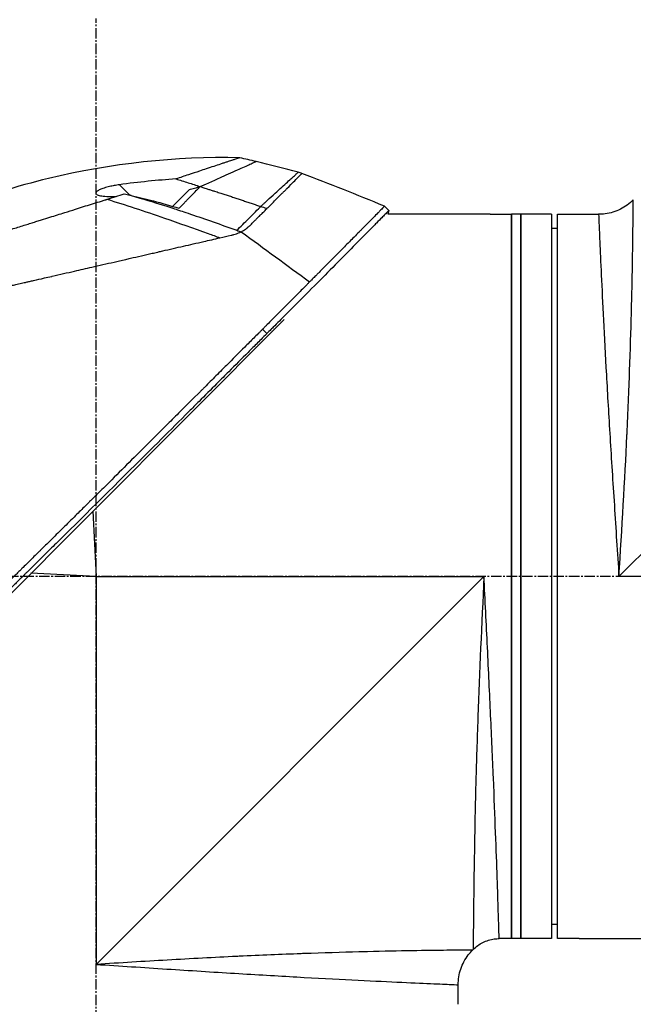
# Model space of a CAD drawing. Header units: millimetres. Extents: x 0 to 4378, y 0 to 2397.
# Tile 6 of 256: x 229 to 329, y 599 to 760. Entities that reach past the tile are written whole.
import ezdxf

# ---------------------------------------------------------------- set-up
doc = ezdxf.new("R2010")
doc.units = ezdxf.units.MM
doc.header["$LTSCALE"] = 0.2
doc.linetypes.add('CENTER2', pattern=[1.125, 0.75, -0.125, 0.125, -0.125])
doc.layers.add('02_Center Line', color=1, linetype='CENTER2')

# ---------------------------------------------------------------- blocks, each defined once
blk = doc.blocks.new('A$Ca70e54de')
for p, q in [((5.49, 231.31), (3.78, 233.01)), ((12.46, 229.49), (15.18, 232.21)), ((148.4, 232.4), (85.2, 169.2)), ((47.69, 228.8), (46.98, 229.51)), ((12.23, 229.27), (12.23, 229.27)), ((47.69, 228.8), (47.53, 228.2)), ((64.2, 228.2), (47.53, 228.2)), ((64.7, 228.2), (67.7, 228.2)), ((67.7, 228.2), (67.7, 110.2)), ((67.7, 110.2), (67.7, 228.2)), ((69.2, 228.2), (67.7, 228.2)), ((69.2, 110.2), (69.2, 228.2)), ((69.2, 228.2), (69.2, 110.2)), ((74.2, 228.2), (69.2, 228.2)), ((74.2, 228.2), (74.2, 110.2)), ((75.2, 110.2), (75.2, 228.2)), ((75.2, 228.2), (78.2, 228.2)), ((78.7, 228.2), (81.89, 228.2)), ((75.2, 225.9), (74.2, 225.91)), ((30.66, 211.04), (-32.79, 147.6)), ((27.81, 208.76), (27.1, 209.47)), ((-0.54, 179.85), (0, 169.2)), ((0, 169.2), (-10.65, 169.74)), ((0, 169.2), (0, 106)), ((0, 169.2), (63.2, 169.2)), ((0, 106), (63.2, 169.2)), ((148.4, 169.2), (85.2, 169.2)), ((75.2, 112.5), (74.2, 112.49)), ((67.7, 110.2), (65.69, 110.2)), ((69.2, 110.2), (67.7, 110.2)), ((74.2, 110.2), (69.2, 110.2)), ((78.2, 110.2), (75.2, 110.2)), ((78.7, 110.2), (101.2, 110.2)), ((55, 108.27), (55, 108.27)), ((61.44, 108.44), (61.34, 108.34)), ((55, 102.85), (55, 102.86)), ((59, 99.5), (59, 102.69))]:
    blk.add_line(p, q)
blk.add_arc((-90.27, -111.26), 360.28, 70.8689, 71.0362)
at = {"extrusion": (0, 0, -1)}
blk.add_ellipse((-5.21, 177.52), major_axis=(154.08, -51.34), ratio=0.336418, start_param=4.783304, end_param=4.787811, dxfattribs=at)
for points, knots in [([(23.39, 237.41), (12.94, 237.63), (2.37, 236.49), (-12.95, 232.78), (-18.05, 231.18), (-23, 229.27)], [0, 0, 0, 0, 3.135776, 3.135776, 4.729873, 4.729873, 4.729873, 4.729873]), ([(23.39, 237.41), (23.39, 237.41), (23.39, 237.41), (23.39, 237.41), (23.38, 237.41), (23.36, 237.4), (23.34, 237.39), (23.28, 237.37), (23.22, 237.35), (23.06, 237.3), (22.96, 237.27), (22.76, 237.2), (22.66, 237.17), (22.4, 237.08), (22.24, 237.03), (21.82, 236.89), (21.56, 236.8), (21.12, 236.66), (20.96, 236.6), (20.62, 236.49), (20.43, 236.43), (19.9, 236.25), (19.54, 236.13), (18.77, 235.88), (18.35, 235.74), (17.56, 235.47), (17.2, 235.36), (16.25, 235.04), (15.65, 234.84), (14.37, 234.42), (13.69, 234.19), (12.99, 233.96)], [2.994008, 2.994008, 2.994008, 2.994008, 2.998917, 2.998917, 3.102407, 3.102407, 3.193729, 3.193729, 3.404829, 3.404829, 3.606578, 3.606578, 3.771982, 3.771982, 3.995205, 3.995205, 4.278205, 4.278205, 4.423595, 4.423595, 4.583388, 4.583388, 4.852579, 4.852579, 5.133194, 5.133194, 5.349319, 5.349319, 5.678864, 5.678864, 6.012538, 6.012538, 6.012538, 6.012538]), ([(16.92, 232.7), (16.97, 232.72), (17.01, 232.74), (17.06, 232.76), (17.1, 232.78), (17.15, 232.8), (17.19, 232.82), (17.28, 232.86), (17.37, 232.9), (17.46, 232.94), (17.63, 233.02), (17.8, 233.1), (17.97, 233.17), (18.32, 233.33), (18.65, 233.47), (18.97, 233.62), (19.61, 233.91), (20.21, 234.18), (20.77, 234.43), (21.33, 234.68), (21.85, 234.91), (22.32, 235.12), (22.8, 235.34), (23.23, 235.53), (23.62, 235.71), (24.01, 235.88), (24.35, 236.03), (24.65, 236.17), (24.95, 236.3), (25.2, 236.41), (25.41, 236.51), (25.51, 236.55), (25.6, 236.59), (25.68, 236.63), (25.76, 236.66), (25.83, 236.69), (25.89, 236.72), (25.94, 236.74), (25.99, 236.76), (26.02, 236.78), (26.03, 236.78), (26.04, 236.79), (26.05, 236.79), (26.06, 236.79), (26.06, 236.8), (26.06, 236.8), (26.06, 236.8), (26.06, 236.8), (26.06, 236.8)], [0, 0, 0, 0, 0.003914, 0.003914, 0.003914, 0.0078279, 0.0078279, 0.0078279, 0.0156558, 0.0156558, 0.0156558, 0.0313116, 0.0313116, 0.0313116, 0.0626233, 0.0626233, 0.0626233, 0.1252466, 0.1252466, 0.1252466, 0.1878699, 0.1878699, 0.1878699, 0.2504932, 0.2504932, 0.2504932, 0.3131165, 0.3131165, 0.3131165, 0.3757398, 0.3757398, 0.3757398, 0.4070514, 0.4070514, 0.4070514, 0.4383631, 0.4383631, 0.4383631, 0.4696747, 0.4696747, 0.4696747, 0.4853679, 0.4853679, 0.4853679, 0.5009864, 0.5009864, 0.5009864, 0.5015367, 0.5015367, 0.5015367, 0.5015367]), ([(26.81, 229.46), (26.84, 229.49), (26.87, 229.52), (26.9, 229.55), (26.93, 229.58), (26.96, 229.61), (26.99, 229.63), (27.05, 229.69), (27.11, 229.75), (27.17, 229.8), (27.29, 229.91), (27.41, 230.02), (27.53, 230.13), (27.76, 230.34), (27.99, 230.55), (28.21, 230.75), (28.65, 231.16), (29.06, 231.53), (29.44, 231.88), (29.82, 232.23), (30.17, 232.55), (30.49, 232.84), (30.81, 233.13), (31.1, 233.4), (31.36, 233.63), (31.61, 233.86), (31.84, 234.07), (32.03, 234.24), (32.23, 234.42), (32.39, 234.57), (32.52, 234.68), (32.59, 234.74), (32.64, 234.79), (32.69, 234.84), (32.74, 234.88), (32.78, 234.92), (32.82, 234.95), (32.85, 234.98), (32.87, 235), (32.89, 235.01), (32.9, 235.02), (32.91, 235.03), (32.91, 235.03), (32.91, 235.04), (32.92, 235.04), (32.92, 235.04), (32.92, 235.04), (32.92, 235.04), (32.92, 235.04)], [0, 0, 0, 0, 0.0039109, 0.0039109, 0.0039109, 0.0078218, 0.0078218, 0.0078218, 0.0156437, 0.0156437, 0.0156437, 0.0312874, 0.0312874, 0.0312874, 0.0625747, 0.0625747, 0.0625747, 0.1251494, 0.1251494, 0.1251494, 0.1877242, 0.1877242, 0.1877242, 0.2502989, 0.2502989, 0.2502989, 0.3128736, 0.3128736, 0.3128736, 0.3754483, 0.3754483, 0.3754483, 0.4067357, 0.4067357, 0.4067357, 0.4380231, 0.4380231, 0.4380231, 0.4693104, 0.4693104, 0.4693104, 0.4849915, 0.4849915, 0.4849915, 0.5005978, 0.5005978, 0.5005978, 0.5008687, 0.5008687, 0.5008687, 0.5008687]), ([(27.8, 229.12), (27.83, 229.15), (27.86, 229.18), (27.89, 229.2), (27.92, 229.24), (27.96, 229.28), (28, 229.32), (28.61, 229.92), (29.17, 230.48), (29.68, 231), (29.9, 231.21), (30.1, 231.42), (30.3, 231.62), (30.43, 231.75), (30.56, 231.87), (30.67, 231.99), (30.82, 232.13), (30.95, 232.26), (31.07, 232.38), (31.59, 232.91), (31.91, 233.23), (32.1, 233.42), (32.12, 233.44), (32.13, 233.45), (32.15, 233.47), (32.41, 233.73), (32.68, 234.01), (32.92, 234.24), (33.02, 234.34), (33.11, 234.43), (33.19, 234.51), (33.19, 234.51), (33.19, 234.51), (33.19, 234.51), (33.28, 234.6), (33.34, 234.66), (33.39, 234.71), (33.49, 234.81), (33.52, 234.84), (33.53, 234.85), (33.54, 234.86), (33.54, 234.86), (33.54, 234.86), (33.54, 234.86), (33.54, 234.86), (33.54, 234.86)], [0.0000006, 0.0000006, 0.0000006, 0.0000006, 0.00361, 0.00361, 0.00361, 0.0087215, 0.0087215, 0.0087215, 0.0904855, 0.0904855, 0.0904855, 0.125, 0.125, 0.125, 0.141082, 0.141082, 0.141082, 0.1611327, 0.1611327, 0.1611327, 0.25, 0.25, 0.25, 0.2548926, 0.2548926, 0.2548926, 0.3406883, 0.3406883, 0.3406883, 0.375, 0.375, 0.375, 0.3758789, 0.3758789, 0.3758789, 0.4034738, 0.4034738, 0.4034738, 0.4619423, 0.4619423, 0.4619423, 0.4973146, 0.4973146, 0.4973146, 0.4973238, 0.4973238, 0.4973238, 0.4973238]), ([(3.78, 233.01), (3.5, 232.97), (3.22, 232.93), (2.68, 232.83), (2.43, 232.78), (1.87, 232.65), (1.56, 232.56), (1.04, 232.4), (0.81, 232.31), (0.42, 232.14), (0.26, 232.04), (0, 231.84), (-0.06, 231.74), (-0.04, 231.55), (0.04, 231.46), (0.34, 231.31), (0.59, 231.24), (1.22, 231.14), (1.61, 231.11), (2.42, 231.09), (2.83, 231.09), (3.26, 231.11)], [-1.14528, -1.14528, -1.14528, -1.14528, -1.059047, -1.059047, -0.979891, -0.979891, -0.875786, -0.875786, -0.784614, -0.784614, -0.687046, -0.687046, -0.571812, -0.571812, -0.456499, -0.456499, -0.315176, -0.315176, -0.162073, -0.162073, -0.025672, -0.025672, -0.025672, -0.025672]), ([(12.99, 233.96), (11.48, 233.85), (9.97, 233.73), (6.9, 233.41), (5.34, 233.23), (3.78, 233.01)], [0.000001, 0.000001, 0.000001, 0.000001, 0.4541066, 0.4541066, 0.9270468, 0.9270468, 0.9270468, 0.9270468]), ([(12.99, 233.96), (13.65, 233.76), (14.31, 233.55), (15.62, 233.14), (16.28, 232.93), (16.94, 232.72)], [-0.4140683, -0.4140683, -0.4140683, -0.4140683, -0.2070418, -0.2070418, -0.000001, -0.000001, -0.000001, -0.000001]), ([(13.49, 229.17), (13.57, 229.25), (13.8, 229.49), (14.23, 229.93), (14.3, 230.01), (14.5, 230.21), (14.62, 230.33), (14.94, 230.66), (15.14, 230.87), (15.42, 231.15), (15.5, 231.23), (15.82, 231.56), (16.07, 231.82), (16.42, 232.18), (16.53, 232.29), (16.69, 232.45), (16.74, 232.51), (16.81, 232.58), (16.83, 232.61), (16.88, 232.66), (16.9, 232.68), (16.92, 232.7)], [0.000001, 0.000001, 0.000001, 0.000001, 0.0517933, 0.0517933, 0.0631602, 0.0631602, 0.080667, 0.080667, 0.1119431, 0.1119431, 0.1236223, 0.1236223, 0.1626158, 0.1626158, 0.1804481, 0.1804481, 0.1887485, 0.1887485, 0.1927271, 0.1927271, 0.1965807, 0.1965807, 0.1965807, 0.1965807]), ([(15.18, 232.21), (15.46, 232.29), (15.75, 232.38), (16.19, 232.5), (16.34, 232.55), (16.57, 232.61), (16.65, 232.63), (16.79, 232.68), (16.92, 232.71), (16.94, 232.72)], [-0.03661254, -0.03661254, -0.03661254, -0.03661254, -0.01870238, -0.01870238, -0.00917405, -0.00917405, -0.00454332, -0.00454332, -0.000001, -0.000001, -0.000001, -0.000001]), ([(16.94, 232.72), (16.94, 232.72), (16.93, 232.71), (16.93, 232.71), (16.93, 232.71), (16.92, 232.7)], [-0.004802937, -0.004802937, -0.004802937, -0.004802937, -0.002367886, -0.002367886, 0, 0, 0, 0]), ([(16.92, 232.7), (17.14, 232.64), (17.35, 232.57), (17.55, 232.51), (17.67, 232.47), (17.78, 232.43), (17.94, 232.38), (18.1, 232.33), (18.3, 232.27), (18.48, 232.21), (18.57, 232.18), (18.66, 232.16), (18.75, 232.13), (18.84, 232.1), (18.93, 232.07), (19.02, 232.04), (19.11, 232.01), (19.2, 231.99), (19.29, 231.96), (19.42, 231.92), (19.55, 231.87), (19.69, 231.83), (19.82, 231.79), (19.95, 231.74), (20.09, 231.7), (20.22, 231.66), (20.36, 231.61), (20.49, 231.57), (20.6, 231.54), (20.71, 231.5), (20.82, 231.46), (20.93, 231.43), (21.05, 231.39), (21.16, 231.35), (21.27, 231.32), (21.38, 231.28), (21.49, 231.25), (21.61, 231.21), (21.73, 231.17), (21.86, 231.13), (21.98, 231.09), (22.1, 231.05), (22.22, 231.01), (22.34, 230.97), (22.47, 230.93), (22.59, 230.89), (22.7, 230.85), (22.82, 230.81), (22.94, 230.77), (23.05, 230.73), (23.17, 230.69), (23.29, 230.66), (23.4, 230.62), (23.52, 230.58), (23.63, 230.54), (23.75, 230.5), (23.87, 230.46), (23.99, 230.42), (24.11, 230.38), (24.23, 230.34), (24.35, 230.3), (24.46, 230.26), (24.58, 230.22), (24.7, 230.18), (24.82, 230.14), (24.94, 230.1), (25.05, 230.06), (25.17, 230.02), (25.29, 229.98), (25.4, 229.94), (25.52, 229.9), (25.64, 229.87), (25.75, 229.83), (25.87, 229.79), (25.99, 229.75), (26.11, 229.71), (26.22, 229.67), (26.34, 229.63), (26.46, 229.59), (26.58, 229.54), (26.69, 229.5), (26.81, 229.46)], [0, 0, 0, 0, 0.0897132, 0.0897132, 0.0897132, 0.1414804, 0.1414804, 0.1414804, 0.1932476, 0.1932476, 0.1932476, 0.2191312, 0.2191312, 0.2191312, 0.2450148, 0.2450148, 0.2450148, 0.2708984, 0.2708984, 0.2708984, 0.3096449, 0.3096449, 0.3096449, 0.3483914, 0.3483914, 0.3483914, 0.3871379, 0.3871379, 0.3871379, 0.4193782, 0.4193782, 0.4193782, 0.4516185, 0.4516185, 0.4516185, 0.4838587, 0.4838587, 0.4838587, 0.5192811, 0.5192811, 0.5192811, 0.5547035, 0.5547035, 0.5547035, 0.5901259, 0.5901259, 0.5901259, 0.6238896, 0.6238896, 0.6238896, 0.6576534, 0.6576534, 0.6576534, 0.6914171, 0.6914171, 0.6914171, 0.7259458, 0.7259458, 0.7259458, 0.7604744, 0.7604744, 0.7604744, 0.795003, 0.795003, 0.795003, 0.8290876, 0.8290876, 0.8290876, 0.8631723, 0.8631723, 0.8631723, 0.8972569, 0.8972569, 0.8972569, 0.9315046, 0.9315046, 0.9315046, 0.9657523, 0.9657523, 0.9657523, 1, 1, 1, 1]), ([(1.78, 230.65), (2.26, 230.79), (2.73, 230.94), (3.66, 231.23), (4.12, 231.38), (4.58, 231.52)], [0.000026, 0.000026, 0.000026, 0.000026, 0.1679092, 0.1679092, 0.336286, 0.336286, 0.336286, 0.336286]), ([(4.58, 231.52), (4.73, 231.48), (4.89, 231.44), (5.19, 231.37), (5.34, 231.34), (5.49, 231.31)], [-0.09380006, -0.09380006, -0.09380006, -0.09380006, -0.04608774, -0.04608774, -0.000001, -0.000001, -0.000001, -0.000001]), ([(5.68, 231.27), (5.64, 231.27), (5.61, 231.28), (5.55, 231.29), (5.52, 231.3), (5.49, 231.31)], [-0.0189743, -0.0189743, -0.0189743, -0.0189743, -0.00948198, -0.00948198, -0.000001, -0.000001, -0.000001, -0.000001]), ([(5.68, 231.27), (7.63, 230.7), (9.35, 230.17), (10.75, 229.73), (11.8, 229.41), (12.65, 229.13), (13.27, 228.93), (13.54, 228.84), (14.23, 228.62), (15.38, 228.23), (17.79, 227.41), (20.31, 226.53), (22.93, 225.59)], [0, 0, 0, 0, 0.25, 0.25, 0.25, 0.375, 0.375, 0.375, 0.5, 0.5, 0.5, 1, 1, 1, 1]), ([(5.68, 231.26), (6.9, 231), (8.12, 230.71), (10.71, 230.01), (12.08, 229.61), (13.49, 229.17)], [0.0003261, 0.0003261, 0.0003261, 0.0003261, 0.3756535, 0.3756535, 0.8068881, 0.8068881, 0.8068881, 0.8068881]), ([(-54.24, 213.11), (-54.24, 213.11), (-54.24, 213.11), (-54.16, 213.14), (-54.12, 213.15), (-54.02, 213.18), (-53.98, 213.2), (-53.73, 213.27), (-53.44, 213.36), (-52.83, 213.55), (-52.55, 213.64), (-51.82, 213.87), (-51.34, 214.02), (-50.07, 214.42), (-49.24, 214.68), (-47.06, 215.36), (-45.63, 215.81), (-43.62, 216.44), (-43.18, 216.57), (-42.52, 216.78), (-42.29, 216.85), (-41.84, 217), (-41.61, 217.07), (-41.26, 217.18), (-41.14, 217.21), (-40.78, 217.33), (-40.54, 217.4), (-40.06, 217.55), (-39.83, 217.63), (-39.46, 217.74), (-39.34, 217.78), (-39.09, 217.86), (-38.96, 217.9), (-38.71, 217.98), (-38.58, 218.02), (-38.18, 218.14), (-37.92, 218.22), (-37.41, 218.38), (-37.16, 218.46), (-36.66, 218.62), (-36.41, 218.69), (-35.65, 218.93), (-35.13, 219.09), (-34.05, 219.43), (-33.49, 219.61), (-32.42, 219.94), (-31.92, 220.1), (-31.25, 220.31), (-31.11, 220.35), (-30.4, 220.58), (-29.83, 220.75), (-28.97, 221.02), (-28.68, 221.11), (-28.1, 221.29), (-27.81, 221.39), (-27.23, 221.57), (-26.94, 221.66), (-26.5, 221.8), (-26.35, 221.84), (-26.06, 221.93), (-25.92, 221.98), (-25.63, 222.07), (-25.48, 222.12), (-25.06, 222.25), (-24.77, 222.34), (-22.3, 223.11), (-20.07, 223.81), (-17.61, 224.58), (-17.4, 224.64), (-16.99, 224.77), (-16.78, 224.84), (-16.38, 224.96), (-16.19, 225.02), (-15.79, 225.15), (-15.6, 225.21), (-15.22, 225.32), (-15.04, 225.38), (-14.49, 225.55), (-14.13, 225.67), (-13.09, 225.99), (-12.41, 226.21), (-11.46, 226.5), (-11.17, 226.59), (-10.74, 226.73), (-10.6, 226.77), (-10.2, 226.9), (-9.93, 226.98), (-9.42, 227.14), (-9.17, 227.22), (-8.46, 227.44), (-8, 227.59), (-6.73, 227.98), (-5.92, 228.23), (-4.53, 228.67), (-3.94, 228.85), (-2.48, 229.31), (-1.61, 229.59), (-0.32, 229.99), (0.1, 230.12), (0.74, 230.32), (0.95, 230.38), (1.26, 230.48), (1.36, 230.52), (1.52, 230.56), (1.57, 230.58), (1.65, 230.6), (1.68, 230.61), (1.73, 230.63), (1.75, 230.64), (1.78, 230.65)], [0.000492, 0.000492, 0.000492, 0.000492, 0.070477, 0.070477, 0.116784, 0.116784, 0.147598, 0.147598, 0.270163, 0.270163, 0.35129, 0.35129, 0.459378, 0.459378, 0.603543, 0.603543, 0.795477, 0.795477, 0.846759, 0.846759, 0.872247, 0.872247, 0.897546, 0.897546, 0.910816, 0.910816, 0.936058, 0.936058, 0.961053, 0.961053, 0.973407, 0.973407, 0.986612, 0.986612, 0.999925, 0.999925, 1.026343, 1.026343, 1.051465, 1.051465, 1.076258, 1.076258, 1.125243, 1.125243, 1.177878, 1.177878, 1.224985, 1.224985, 1.237745, 1.237745, 1.287061, 1.287061, 1.311764, 1.311764, 1.336615, 1.336615, 1.361333, 1.361333, 1.372959, 1.372959, 1.384222, 1.384222, 1.395507, 1.395507, 1.41867, 1.41867, 1.596072, 1.596072, 1.612752, 1.612752, 1.628768, 1.628768, 1.644172, 1.644172, 1.659003, 1.659003, 1.673475, 1.673475, 1.702106, 1.702106, 1.756638, 1.756638, 1.781274, 1.781274, 1.792708, 1.792708, 1.814679, 1.814679, 1.835454, 1.835454, 1.874477, 1.874477, 1.942807, 1.942807, 1.994085, 1.994085, 2.070998, 2.070998, 2.109452, 2.109452, 2.128666, 2.128666, 2.138273, 2.138273, 2.143077, 2.143077, 2.145479, 2.145479, 2.147874, 2.147874, 2.147874, 2.147874]), ([(1.78, 230.65), (4.68, 229.75), (7.81, 228.72), (11.15, 227.57), (13.42, 226.79), (15.79, 225.96), (18.27, 225.06), (18.89, 224.84), (19.53, 224.61), (20.16, 224.37)], [-1, -1, -1, -1, -0.459072, -0.459072, -0.459072, -0.092566, -0.092566, -0.092566, 0, 0, 0, 0]), ([(22.93, 225.59), (23.2, 225.86), (23.53, 226.18), (23.87, 226.52), (24.21, 226.87), (24.58, 227.23), (24.93, 227.59), (25.29, 227.95), (25.65, 228.3), (25.97, 228.62), (26.29, 228.94), (26.58, 229.23), (26.81, 229.46)], [0, 0, 0, 0, 0.249993, 0.249993, 0.249993, 0.499995, 0.499995, 0.499995, 0.749998, 0.749998, 0.749998, 1, 1, 1, 1]), ([(46.98, 229.51), (46.98, 229.51), (46.98, 229.51), (46.98, 229.51), (46.93, 229.46), (46.81, 229.34), (46.78, 229.31), (46.7, 229.22), (46.62, 229.14), (46.46, 228.97), (46.36, 228.88), (46.15, 228.66), (46.04, 228.55), (45.68, 228.19), (45.42, 227.92), (44.86, 227.36), (44.58, 227.07), (43.99, 226.48), (43.71, 226.19), (43.33, 225.81), (43.26, 225.74), (43.08, 225.55), (42.96, 225.43), (42.58, 225.04), (42.31, 224.77), (41.53, 223.98), (41, 223.45), (39.62, 222.05), (38.72, 221.15), (37.3, 219.72), (36.81, 219.23), (36.19, 218.6), (36.06, 218.47), (35.75, 218.15), (35.56, 217.96), (35.27, 217.67), (35.17, 217.57), (35.03, 217.43), (34.98, 217.38), (34.85, 217.25), (34.8, 217.2), (34.78, 217.18)], [-0.8441102, -0.8441102, -0.8441102, -0.8441102, -0.843958, -0.843958, -0.7585248, -0.7585248, -0.7370027, -0.7370027, -0.6943038, -0.6943038, -0.6506717, -0.6506717, -0.610004, -0.610004, -0.533695, -0.533695, -0.4669865, -0.4669865, -0.4087151, -0.4087151, -0.3960011, -0.3960011, -0.3745212, -0.3745212, -0.3281531, -0.3281531, -0.2469126, -0.2469126, -0.1250047, -0.1250047, -0.0640569, -0.0640569, -0.0488199, -0.0488199, -0.0259823, -0.0259823, -0.014544, -0.014544, -0.0088247, -0.0088247, -0.000001, -0.000001, -0.000001, -0.000001]), ([(87.54, 230.54), (86.93, 229.93), (86.21, 229.41), (84.66, 228.65), (83.81, 228.39), (82.6, 228.22), (82.24, 228.2), (81.89, 228.2)], [0, 0, 0, 0, 0.2592614, 0.2592614, 0.5193326, 0.5193326, 0.6259312, 0.6259312, 0.6259312, 0.6259312]), ([(85.2, 169.2), (85.7, 177.03), (86.16, 184.9), (86.5, 192.16), (86.51, 192.25), (86.51, 192.34), (86.52, 192.43), (86.69, 195.98), (86.83, 199.42), (86.94, 202.69), (87.06, 206.06), (87.16, 209.18), (87.23, 212.05), (87.23, 212.14), (87.24, 212.24), (87.24, 212.34), (87.31, 215.1), (87.36, 217.65), (87.4, 219.86), (87.4, 219.93), (87.4, 220), (87.4, 220.07), (87.44, 222.27), (87.47, 224.15), (87.49, 225.69), (87.49, 225.72), (87.49, 225.75), (87.49, 225.79), (87.51, 227.33), (87.52, 228.53), (87.53, 229.32), (87.53, 229.33), (87.53, 229.33), (87.53, 229.34), (87.54, 230.13), (87.54, 230.54), (87.54, 230.54), (87.54, 230.54), (87.54, 230.54), (87.54, 230.54)], [0, 0, 0, 0, 0.1234682, 0.1234682, 0.1234682, 0.125, 0.125, 0.125, 0.1854836, 0.1854836, 0.1854836, 0.2478794, 0.2478794, 0.2478794, 0.25, 0.25, 0.25, 0.3106171, 0.3106171, 0.3106171, 0.3125, 0.3125, 0.3125, 0.3737034, 0.3737034, 0.3737034, 0.375, 0.375, 0.375, 0.4369794, 0.4369794, 0.4369794, 0.4375, 0.4375, 0.4375, 0.5, 0.5, 0.5, 0.5002553, 0.5002553, 0.5002553, 0.5002553]), ([(23.62, 225.34), (23.62, 225.34), (23.63, 225.34), (23.63, 225.34), (23.69, 225.37), (23.75, 225.4), (23.81, 225.44), (23.87, 225.47), (23.93, 225.5), (23.99, 225.54), (24, 225.55), (24.01, 225.55), (24.02, 225.56), (24.12, 225.62), (24.23, 225.69), (24.33, 225.77), (24.34, 225.78), (24.36, 225.79), (24.38, 225.8), (24.42, 225.83), (24.45, 225.86), (24.49, 225.88), (24.54, 225.93), (24.59, 225.97), (24.64, 226.01), (24.67, 226.03), (24.69, 226.05), (24.71, 226.07), (24.72, 226.07), (24.75, 226.1), (24.79, 226.13), (24.81, 226.15), (24.83, 226.17), (24.86, 226.2), (24.87, 226.2), (24.87, 226.2), (24.87, 226.2), (24.89, 226.22), (24.91, 226.24), (24.93, 226.26), (24.96, 226.29), (24.99, 226.32), (25.02, 226.34), (25.04, 226.36), (25.05, 226.37), (25.07, 226.38), (25.2, 226.51), (25.38, 226.69), (25.6, 226.92), (25.74, 227.06), (25.88, 227.2), (26, 227.32), (26.06, 227.38), (26.12, 227.43), (26.17, 227.49), (26.24, 227.55), (26.36, 227.67), (26.53, 227.84), (26.55, 227.86), (26.58, 227.88), (26.6, 227.91), (26.78, 228.08), (26.92, 228.22), (27.02, 228.32), (27.03, 228.33), (27.04, 228.33), (27.05, 228.34), (27.23, 228.52), (27.39, 228.69), (27.54, 228.84), (27.62, 228.93), (27.7, 229.01), (27.77, 229.09), (27.78, 229.1), (27.79, 229.11), (27.8, 229.12)], [0, 0, 0, 0, 0.0021802, 0.0021802, 0.0021802, 0.0349898, 0.0349898, 0.0349898, 0.0665186, 0.0665186, 0.0665186, 0.0714286, 0.0714286, 0.0714286, 0.1321946, 0.1321946, 0.1321946, 0.1428571, 0.1428571, 0.1428571, 0.1638774, 0.1638774, 0.1638774, 0.197224, 0.197224, 0.197224, 0.2142857, 0.2142857, 0.2142857, 0.2376364, 0.2376364, 0.2376364, 0.2489714, 0.2489714, 0.2489714, 0.25, 0.25, 0.25, 0.2648779, 0.2648779, 0.2648779, 0.2857143, 0.2857143, 0.2857143, 0.3001586, 0.3001586, 0.3001586, 0.4285714, 0.4285714, 0.4285714, 0.525964, 0.525964, 0.525964, 0.5714286, 0.5714286, 0.5714286, 0.6658539, 0.6658539, 0.6658539, 0.6785714, 0.6785714, 0.6785714, 0.7857143, 0.7857143, 0.7857143, 0.7919818, 0.7919818, 0.7919818, 0.9202925, 0.9202925, 0.9202925, 0.9895013, 0.9895013, 0.9895013, 1, 1, 1, 1]), ([(47.69, 228.8), (47.69, 228.8), (47.63, 228.74), (47.42, 228.53), (47.26, 228.36), (46.9, 228), (46.74, 227.83), (46.3, 227.39), (46.01, 227.1), (45.5, 226.58), (45.3, 226.38), (44.85, 225.92), (44.6, 225.67), (43.61, 224.67), (42.8, 223.84), (40.09, 221.1), (37.94, 218.94), (34.37, 215.35), (33.12, 214.09), (31.18, 212.14), (30.52, 211.48), (29.51, 210.47), (29.18, 210.14), (28.67, 209.62), (28.5, 209.45), (28.04, 209), (27.83, 208.79), (27.81, 208.76)], [0, 0, 0, 0, 0.449356, 0.449356, 0.898467, 0.898467, 1.197468, 1.197468, 1.595858, 1.595858, 1.82337, 1.82337, 2.083118, 2.083118, 2.775822, 2.775822, 4.159486, 4.159486, 4.850949, 4.850949, 5.197063, 5.197063, 5.370242, 5.370242, 5.456832, 5.456832, 5.599134, 5.599134, 5.599134, 5.599134]), ([(64.2, 228.2), (64.2, 228.2), (64.21, 228.2), (64.23, 228.2), (64.25, 228.2), (64.27, 228.2), (64.31, 228.2), (64.34, 228.2), (64.39, 228.2), (64.43, 228.2), (64.48, 228.2), (64.54, 228.2), (64.59, 228.2), (64.63, 228.2), (64.66, 228.2), (64.7, 228.2)], [0.5001155, 0.5001155, 0.5001155, 0.5001155, 0.6074676, 0.6074676, 0.6074676, 0.7149351, 0.7149351, 0.7149351, 0.8224051, 0.8224051, 0.8224051, 0.9298767, 0.9298767, 0.9298767, 1, 1, 1, 1]), ([(78.2, 228.2), (78.26, 228.2), (78.31, 228.2), (78.37, 228.2), (78.42, 228.2), (78.47, 228.2), (78.51, 228.2), (78.56, 228.2), (78.59, 228.2), (78.62, 228.2), (78.65, 228.2), (78.68, 228.2), (78.69, 228.2), (78.7, 228.2), (78.7, 228.2), (78.7, 228.2), (78.7, 228.2), (78.7, 228.2), (78.7, 228.2)], [0, 0, 0, 0, 0.1074676, 0.1074676, 0.1074676, 0.2149351, 0.2149351, 0.2149351, 0.3224051, 0.3224051, 0.3224051, 0.4298767, 0.4298767, 0.4298767, 0.5, 0.5, 0.5, 0.5001155, 0.5001155, 0.5001155, 0.5001155]), ([(81.89, 228.2), (81.89, 228.2), (81.9, 227.82), (81.93, 227.07), (81.96, 226.32), (82.01, 225.19), (82.08, 223.71), (82.14, 222.23), (82.22, 220.42), (82.32, 218.28), (82.42, 216.14), (82.54, 213.66), (82.68, 210.94), (82.82, 208.22), (82.97, 205.25), (83.15, 202.03), (83.33, 198.8), (83.53, 195.39), (83.75, 191.84), (83.96, 188.3), (84.2, 184.59), (84.45, 180.78), (84.69, 176.97), (84.95, 173.04), (85.2, 169.2)], [0.5001297, 0.5001297, 0.5001297, 0.5001297, 0.5624875, 0.5624875, 0.5624875, 0.6249765, 0.6249765, 0.6249765, 0.6874677, 0.6874677, 0.6874677, 0.7499624, 0.7499624, 0.7499624, 0.8124623, 0.8124623, 0.8124623, 0.8749687, 0.8749687, 0.8749687, 0.9375, 0.9375, 0.9375, 1, 1, 1, 1]), ([(20.16, 224.37), (20.78, 224.51), (21.38, 224.65), (21.98, 224.79), (22.09, 224.81), (22.16, 224.83), (22.2, 224.84), (22.28, 224.86), (22.35, 224.88), (22.42, 224.9), (22.55, 224.94), (22.69, 224.98), (22.84, 225.03), (23.02, 225.1), (23.29, 225.2), (23.62, 225.34)], [-1, -1, -1, -1, -0.5, -0.5, -0.5, -0.4375, -0.4375, -0.4375, -0.375, -0.375, -0.375, -0.25, -0.25, -0.25, 0, 0, 0, 0]), ([(-57.79, 206.5), (-57.79, 206.5), (-57.79, 206.5), (-57.79, 206.5), (-57.78, 206.5), (-57.77, 206.51), (-57.77, 206.51), (-57.75, 206.51), (-57.72, 206.52), (-57.68, 206.53), (-57.65, 206.54), (-57.61, 206.55), (-57.55, 206.56), (-57.5, 206.58), (-57.44, 206.59), (-57.36, 206.61), (-57.29, 206.63), (-57.21, 206.64), (-57.12, 206.67), (-57.03, 206.69), (-56.93, 206.71), (-56.82, 206.73), (-56.62, 206.78), (-56.37, 206.84), (-56.07, 206.91), (-56.02, 206.92), (-55.96, 206.93), (-55.9, 206.95), (-55.73, 206.99), (-55.48, 207.04), (-55.11, 207.13), (-54.82, 207.19), (-54.44, 207.28), (-53.95, 207.39), (-53.57, 207.48), (-53.12, 207.58), (-52.59, 207.71), (-52.13, 207.81), (-51.62, 207.93), (-51.03, 208.06), (-50.81, 208.11), (-50.59, 208.16), (-50.35, 208.22), (-50, 208.3), (-49.65, 208.38), (-49.28, 208.46), (-48.67, 208.6), (-48.03, 208.75), (-47.36, 208.9), (-47.02, 208.98), (-46.68, 209.06), (-46.33, 209.14), (-45.98, 209.22), (-45.63, 209.3), (-45.27, 209.38), (-44.55, 209.55), (-43.8, 209.72), (-43.03, 209.9), (-42.64, 209.98), (-42.25, 210.07), (-41.85, 210.17), (-41.76, 210.18), (-41.68, 210.2), (-41.6, 210.22), (-41.49, 210.25), (-41.17, 210.32), (-40.63, 210.44), (-40.3, 210.52), (-39.89, 210.61), (-39.39, 210.73), (-39.01, 210.82), (-38.58, 210.91), (-38.11, 211.02), (-37.9, 211.07), (-37.68, 211.12), (-37.46, 211.17), (-37.24, 211.22), (-37.03, 211.27), (-36.8, 211.32), (-36.62, 211.36), (-36.43, 211.41), (-36.25, 211.45), (-35.98, 211.51), (-35.72, 211.57), (-35.46, 211.63), (-35.23, 211.68), (-35.01, 211.73), (-34.78, 211.78), (-34.55, 211.84), (-34.32, 211.89), (-34.09, 211.94), (-33.86, 212), (-33.61, 212.05), (-33.38, 212.11), (-33.16, 212.16), (-32.95, 212.2), (-32.7, 212.26), (-32.45, 212.32), (-32.15, 212.39), (-31.86, 212.45), (-31.58, 212.52), (-31.3, 212.58), (-31.02, 212.65), (-30.81, 212.69), (-30.6, 212.74), (-30.4, 212.79), (-30.32, 212.81), (-30.24, 212.82), (-30.16, 212.84), (-29.88, 212.91), (-29.59, 212.97), (-29.3, 213.04), (-29.16, 213.07), (-29.01, 213.11), (-28.87, 213.14), (-28.72, 213.17), (-28.58, 213.21), (-28.43, 213.24), (-28.14, 213.31), (-27.85, 213.37), (-27.56, 213.44), (-26.97, 213.57), (-26.38, 213.71), (-25.79, 213.84), (-25.49, 213.91), (-25.19, 213.98), (-24.9, 214.05), (-24.6, 214.12), (-24.3, 214.19), (-24, 214.26), (-23.85, 214.29), (-23.7, 214.32), (-23.55, 214.36), (-23.39, 214.39), (-23.24, 214.43), (-23.09, 214.46), (-22.8, 214.53), (-22.5, 214.6), (-22.21, 214.67), (-22.2, 214.67), (-22.19, 214.67), (-22.18, 214.67), (-21.88, 214.74), (-21.57, 214.81), (-21.27, 214.88), (-20.96, 214.95), (-20.66, 215.02), (-20.35, 215.09), (-20.2, 215.13), (-20.04, 215.16), (-19.89, 215.2), (-19.74, 215.23), (-19.58, 215.27), (-19.43, 215.3), (-19.12, 215.37), (-18.81, 215.44), (-18.5, 215.51), (-18.32, 215.56), (-18.14, 215.6), (-17.95, 215.64), (-17.95, 215.64), (-17.95, 215.64), (-17.94, 215.64), (-17.88, 215.66), (-17.76, 215.68), (-17.57, 215.73), (-17.43, 215.76), (-17.25, 215.8), (-17.03, 215.85), (-16.91, 215.88), (-16.78, 215.91), (-16.64, 215.94), (-16.49, 215.97), (-16.34, 216.01), (-16.17, 216.05), (-16.06, 216.07), (-15.93, 216.1), (-15.81, 216.13), (-15.77, 216.14), (-15.74, 216.15), (-15.7, 216.15), (-15.35, 216.24), (-15.03, 216.31), (-14.77, 216.37), (-14.11, 216.52), (-13.74, 216.6), (-13.65, 216.63), (-13.4, 216.68), (-13.14, 216.74), (-12.89, 216.8), (-12.58, 216.87), (-12.26, 216.94), (-11.95, 217.02), (-11.81, 217.05), (-11.67, 217.08), (-11.53, 217.11), (-11.36, 217.15), (-11.18, 217.19), (-11.01, 217.23), (-10.81, 217.28), (-10.61, 217.32), (-10.41, 217.37), (-10.05, 217.45), (-9, 217.69), (-7.25, 218.09), (-7.22, 218.1), (-7.19, 218.1), (-7.16, 218.11), (-5.94, 218.39), (-4.73, 218.67), (-3.52, 218.95), (-2.58, 219.16), (-1.64, 219.38), (-0.7, 219.59), (-0.41, 219.66), (-0.12, 219.73), (0.18, 219.79), (1.4, 220.07), (2.61, 220.35), (3.81, 220.63), (4.14, 220.7), (4.47, 220.78), (4.8, 220.85), (5.05, 220.91), (5.32, 220.97), (5.6, 221.04), (6.15, 221.16), (6.74, 221.3), (7.38, 221.44), (7.66, 221.51), (7.95, 221.58), (8.25, 221.64), (8.54, 221.71), (8.83, 221.78), (9.13, 221.84), (9.41, 221.91), (9.7, 221.98), (9.99, 222.04), (10.04, 222.05), (10.08, 222.06), (10.13, 222.07), (10.36, 222.13), (10.6, 222.18), (10.85, 222.24), (11.38, 222.36), (11.95, 222.49), (12.56, 222.63), (13.09, 222.75), (13.65, 222.88), (14.24, 223.01), (15.25, 223.25), (16.35, 223.5), (17.52, 223.77), (18.37, 223.96), (19.25, 224.16), (20.16, 224.37)], [0.0008979, 0.0008979, 0.0008979, 0.0008979, 0.0108915, 0.0108915, 0.0108915, 0.020974, 0.020974, 0.020974, 0.0391503, 0.0391503, 0.0391503, 0.0554178, 0.0554178, 0.0554178, 0.0702751, 0.0702751, 0.0702751, 0.0840358, 0.0840358, 0.0840358, 0.0969119, 0.0969119, 0.0969119, 0.1205769, 0.1205769, 0.1205769, 0.125, 0.125, 0.125, 0.1638961, 0.1638961, 0.1638961, 0.1958374, 0.1958374, 0.1958374, 0.2208888, 0.2208888, 0.2208888, 0.2422005, 0.2422005, 0.2422005, 0.25, 0.25, 0.25, 0.2678209, 0.2678209, 0.2678209, 0.2975362, 0.2975362, 0.2975362, 0.3125, 0.3125, 0.3125, 0.3272656, 0.3272656, 0.3272656, 0.3570095, 0.3570095, 0.3570095, 0.3718814, 0.3718814, 0.3718814, 0.375, 0.375, 0.375, 0.3991671, 0.3991671, 0.3991671, 0.4139157, 0.4139157, 0.4139157, 0.4249028, 0.4249028, 0.4249028, 0.429655, 0.429655, 0.429655, 0.4340613, 0.4340613, 0.4340613, 0.4375, 0.4375, 0.4375, 0.4468814, 0.4468814, 0.4468814, 0.4548932, 0.4548932, 0.4548932, 0.4629051, 0.4629051, 0.4629051, 0.4712008, 0.4712008, 0.4712008, 0.4789288, 0.4789288, 0.4789288, 0.4866568, 0.4866568, 0.4866568, 0.4943848, 0.4943848, 0.4943848, 0.5, 0.5, 0.5, 0.502414, 0.502414, 0.502414, 0.5112437, 0.5112437, 0.5112437, 0.5156585, 0.5156585, 0.5156585, 0.5200734, 0.5200734, 0.5200734, 0.528903, 0.528903, 0.528903, 0.5465624, 0.5465624, 0.5465624, 0.555392, 0.555392, 0.555392, 0.5642217, 0.5642217, 0.5642217, 0.5686366, 0.5686366, 0.5686366, 0.5730514, 0.5730514, 0.5730514, 0.5816327, 0.5816327, 0.5816327, 0.5818813, 0.5818813, 0.5818813, 0.5907202, 0.5907202, 0.5907202, 0.5995591, 0.5995591, 0.5995591, 0.6039786, 0.6039786, 0.6039786, 0.6083981, 0.6083981, 0.6083981, 0.6172371, 0.6172371, 0.6172371, 0.622449, 0.622449, 0.622449, 0.6229413, 0.6229413, 0.6229413, 0.6298917, 0.6298917, 0.6298917, 0.6351416, 0.6351416, 0.6351416, 0.6379546, 0.6379546, 0.6379546, 0.6408496, 0.6408496, 0.6408496, 0.6428571, 0.6428571, 0.6428571, 0.6433986, 0.6433986, 0.6433986, 0.6491487, 0.6491487, 0.6491487, 0.6632653, 0.6632653, 0.6632653, 0.6704637, 0.6704637, 0.6704637, 0.6793393, 0.6793393, 0.6793393, 0.6833065, 0.6833065, 0.6833065, 0.6882149, 0.6882149, 0.6882149, 0.6938776, 0.6938776, 0.6938776, 0.7239727, 0.7239727, 0.7239727, 0.7244898, 0.7244898, 0.7244898, 0.7589042, 0.7589042, 0.7589042, 0.7857143, 0.7857143, 0.7857143, 0.7941949, 0.7941949, 0.7941949, 0.8295621, 0.8295621, 0.8295621, 0.8392857, 0.8392857, 0.8392857, 0.849008, 0.849008, 0.849008, 0.8678821, 0.8678821, 0.8678821, 0.876305, 0.876305, 0.876305, 0.8842189, 0.8842189, 0.8842189, 0.8917062, 0.8917062, 0.8917062, 0.8928571, 0.8928571, 0.8928571, 0.9031342, 0.9031342, 0.9031342, 0.9247967, 0.9247967, 0.9247967, 0.9437386, 0.9437386, 0.9437386, 0.9764071, 0.9764071, 0.9764071, 1, 1, 1, 1]), ([(34.78, 217.18), (34.76, 217.16), (34.7, 217.1), (34.56, 216.96), (34.5, 216.9), (34.34, 216.73), (34.22, 216.62), (33.89, 216.28), (33.66, 216.05), (32.97, 215.36), (32.51, 214.89), (31.72, 214.1), (31.4, 213.78), (30.76, 213.14), (30.44, 212.81), (29.62, 212), (29.12, 211.5), (28.37, 210.74), (28.12, 210.49), (27.74, 210.11), (27.61, 209.98), (27.42, 209.79), (27.36, 209.73), (27.28, 209.65), (27.11, 209.48), (27.1, 209.47)], [-1.054271, -1.054271, -1.054271, -1.054271, -1.016011, -1.016011, -0.991173, -0.991173, -0.941498, -0.941498, -0.842144, -0.842144, -0.643564, -0.643564, -0.511372, -0.511372, -0.379025, -0.379025, -0.180334, -0.180334, -0.080976, -0.080976, -0.031296, -0.031296, -0.006457, -0.006457, -0.000001, -0.000001, -0.000001, -0.000001]), ([(27.1, 209.47), (27.09, 209.46), (26.94, 209.31), (26.86, 209.23), (26.81, 209.17), (26.63, 208.99), (26.51, 208.88), (26.15, 208.52), (25.91, 208.28), (25.18, 207.55), (24.7, 207.06), (23.22, 205.59), (22.23, 204.59), (20.97, 203.34), (20.72, 203.09), (20.15, 202.52), (19.83, 202.19), (18.9, 201.27), (18.29, 200.66), (17.56, 199.92), (17.44, 199.8), (17.2, 199.57), (17.09, 199.46), (15.81, 198.18), (14.62, 197), (12.74, 195.12), (12.06, 194.44), (10.57, 192.96), (9.78, 192.17), (6.85, 189.25), (4.7, 187.11), (1.8, 184.24), (1.08, 183.52), (0.25, 182.69), (0.14, 182.59), (-0.04, 182.4), (-0.13, 182.32), (-0.3, 182.15), (-0.39, 182.06), (-0.59, 181.86), (-0.7, 181.75), (-0.9, 181.55), (-0.99, 181.47), (-1.19, 181.26), (-1.32, 181.14), (-1.55, 180.92), (-1.65, 180.81), (-2.29, 180.18), (-2.82, 179.65), (-4.05, 178.44), (-4.75, 177.75), (-6.15, 176.36), (-6.86, 175.66), (-8.02, 174.52), (-8.47, 174.07), (-9.03, 173.53), (-9.13, 173.42), (-9.42, 173.14), (-9.61, 172.95), (-10.26, 172.31), (-10.72, 171.86), (-11.42, 171.16), (-11.67, 170.92), (-12, 170.59), (-12.09, 170.51), (-12.22, 170.38), (-12.26, 170.33), (-12.41, 170.19), (-12.51, 170.09), (-12.76, 169.84), (-12.91, 169.69), (-13.26, 169.35), (-13.45, 169.16), (-13.81, 168.8), (-13.99, 168.62), (-14.23, 168.38), (-14.29, 168.32), (-14.5, 168.12), (-14.66, 167.96), (-15.05, 167.57), (-15.27, 167.36), (-15.66, 166.97), (-15.82, 166.81), (-16.15, 166.48), (-16.32, 166.32), (-16.74, 165.9), (-17, 165.64), (-17.45, 165.19), (-17.64, 165.01), (-17.97, 164.68), (-18.11, 164.54), (-18.32, 164.33), (-18.39, 164.26), (-18.67, 163.99), (-18.87, 163.78), (-20, 162.67), (-20.92, 161.76), (-22.82, 159.87), (-23.8, 158.9), (-25.16, 157.55), (-25.54, 157.17), (-26.11, 156.61), (-26.29, 156.43), (-26.91, 155.81), (-27.34, 155.38), (-28.22, 154.51), (-28.66, 154.06), (-30.07, 152.66), (-31.03, 151.71), (-32.76, 149.99), (-33.53, 149.22), (-35.19, 147.57), (-36.08, 146.68), (-37.66, 145.11), (-38.35, 144.41), (-41.7, 141.08), (-44.22, 138.55), (-47.06, 135.71), (-47.56, 135.22), (-48.51, 134.26), (-48.98, 133.8), (-51.18, 131.6), (-52.78, 129.99), (-54.81, 127.96), (-55.4, 127.37), (-56.46, 126.3), (-56.94, 125.82), (-58.22, 124.54), (-58.88, 123.88), (-59.56, 123.2), (-59.73, 123.03), (-60, 122.75), (-60.08, 122.68), (-60.08, 122.68)], [-6.229962, -6.229962, -6.229962, -6.229962, -6.227864, -6.227864, -6.219552, -6.219552, -6.202929, -6.202929, -6.16968, -6.16968, -6.103208, -6.103208, -5.970065, -5.970065, -5.937453, -5.937453, -5.895346, -5.895346, -5.816119, -5.816119, -5.800362, -5.800362, -5.786281, -5.786281, -5.635887, -5.635887, -5.550128, -5.550128, -5.451964, -5.451964, -5.19041, -5.19041, -5.103809, -5.103809, -5.091041, -5.091041, -5.081268, -5.081268, -5.070806, -5.070806, -5.057101, -5.057101, -5.047416, -5.047416, -5.032993, -5.032993, -5.021064, -5.021064, -4.959513, -4.959513, -4.879662, -4.879662, -4.798866, -4.798866, -4.746913, -4.746913, -4.735039, -4.735039, -4.713278, -4.713278, -4.660559, -4.660559, -4.631405, -4.631405, -4.620962, -4.620962, -4.61581, -4.61581, -4.603824, -4.603824, -4.585775, -4.585775, -4.565126, -4.565126, -4.545061, -4.545061, -4.538129, -4.538129, -4.518662, -4.518662, -4.489931, -4.489931, -4.468034, -4.468034, -4.446173, -4.446173, -4.412022, -4.412022, -4.38742, -4.38742, -4.368644, -4.368644, -4.359076, -4.359076, -4.331844, -4.331844, -4.208918, -4.208918, -4.076245, -4.076245, -4.023995, -4.023995, -3.998904, -3.998904, -3.939656, -3.939656, -3.878964, -3.878964, -3.746371, -3.746371, -3.637173, -3.637173, -3.509455, -3.509455, -3.406658, -3.406658, -3.009825, -3.009825, -2.924337, -2.924337, -2.84138, -2.84138, -2.519502, -2.519502, -2.374871, -2.374871, -2.235834, -2.235834, -1.965462, -1.965462, -1.83333, -1.83333, -1.674568, -1.674568, -1.674568, -1.674568]), ([(27.81, 208.76), (27.77, 208.73), (27.47, 208.43), (26.8, 207.76), (26.55, 207.5), (25.79, 206.74), (25.27, 206.22), (23.72, 204.67), (22.66, 203.61), (21.29, 202.24), (20.99, 201.94), (20.33, 201.28), (19.98, 200.93), (18.67, 199.62), (17.72, 198.67), (16.21, 197.17), (15.66, 196.61), (13.62, 194.58), (12.12, 193.09), (7.64, 188.62), (2.04, 183.06), (-3.89, 177.19), (-5.22, 175.88), (-7.21, 173.92), (-7.86, 173.27), (-8.78, 172.37), (-9.04, 172.11), (-9.8, 171.36), (-10.31, 170.86), (-10.97, 170.2), (-11.13, 170.05), (-11.39, 169.79), (-11.5, 169.68), (-11.72, 169.47), (-11.82, 169.37), (-12.03, 169.16), (-12.14, 169.05), (-12.66, 168.53), (-13.08, 168.12), (-13.94, 167.27), (-14.38, 166.83), (-15.65, 165.57), (-16.48, 164.75), (-18.12, 163.13), (-18.93, 162.32), (-20.6, 160.67), (-21.45, 159.83), (-23.18, 158.11), (-24.06, 157.23), (-25.4, 155.9), (-25.85, 155.45), (-27.08, 154.23), (-27.84, 153.47), (-29.45, 151.88), (-30.29, 151.04), (-31.95, 149.39), (-32.76, 148.58), (-34.34, 147.01), (-35.1, 146.24), (-37.32, 144.03), (-38.76, 142.6), (-42.73, 138.63), (-45.18, 136.18), (-47.86, 133.5), (-48.29, 133.07), (-50.3, 131.06), (-51.76, 129.6), (-55.02, 126.33), (-56.61, 124.74), (-57.97, 123.37), (-58.21, 123.13), (-58.74, 122.61), (-58.97, 122.37), (-59.29, 122.05), (-59.37, 121.97), (-59.37, 121.97)], [0.000001, 0.000001, 0.000001, 0.000001, 0.0174896, 0.0174896, 0.0280641, 0.0280641, 0.0492044, 0.0492044, 0.0915833, 0.0915833, 0.103829, 0.103829, 0.1177045, 0.1177045, 0.1548929, 0.1548929, 0.1762617, 0.1762617, 0.2332292, 0.2332292, 0.3447473, 0.3447473, 0.3768428, 0.3768428, 0.3928613, 0.3928613, 0.3992061, 0.3992061, 0.4115742, 0.4115742, 0.4153435, 0.4153435, 0.4181398, 0.4181398, 0.4207138, 0.4207138, 0.4231441, 0.4231441, 0.4328041, 0.4328041, 0.443145, 0.443145, 0.4624048, 0.4624048, 0.4815797, 0.4815797, 0.5018181, 0.5018181, 0.5229618, 0.5229618, 0.5340035, 0.5340035, 0.5527188, 0.5527188, 0.5738832, 0.5738832, 0.5945831, 0.5945831, 0.6145009, 0.6145009, 0.6528362, 0.6528362, 0.7241388, 0.7241388, 0.7381113, 0.7381113, 0.7906485, 0.7906485, 0.8696683, 0.8696683, 0.8893857, 0.8893857, 0.91901, 0.91901, 0.9486615, 0.9486615, 0.9486615, 0.9486615]), ([(63.2, 169.2), (62.82, 161.42), (62.47, 153.58), (62.21, 146.37), (62.21, 146.29), (62.2, 146.22), (62.2, 146.14), (62.07, 142.6), (61.97, 139.16), (61.88, 135.91), (61.88, 135.82), (61.88, 135.73), (61.87, 135.64), (61.79, 132.41), (61.72, 129.41), (61.67, 126.66), (61.67, 126.58), (61.67, 126.5), (61.67, 126.43), (61.61, 123.67), (61.58, 121.14), (61.55, 118.95), (61.55, 118.9), (61.55, 118.84), (61.54, 118.79), (61.52, 116.6), (61.5, 114.74), (61.48, 113.21), (61.48, 113.19), (61.48, 113.16), (61.48, 113.14), (61.47, 112.39), (61.47, 111.71), (61.46, 111.13), (61.46, 110.54), (61.45, 110.04), (61.45, 109.65), (61.45, 109.64), (61.45, 109.64), (61.45, 109.63), (61.45, 108.85), (61.44, 108.45), (61.44, 108.44), (61.44, 108.44), (61.44, 108.44), (61.44, 108.44)], [0, 0, 0, 0, 0.1237216, 0.1237216, 0.1237216, 0.125, 0.125, 0.125, 0.1858558, 0.1858558, 0.1858558, 0.1875, 0.1875, 0.1875, 0.2483067, 0.2483067, 0.2483067, 0.25, 0.25, 0.25, 0.3110307, 0.3110307, 0.3110307, 0.3125, 0.3125, 0.3125, 0.3740244, 0.3740244, 0.3740244, 0.375, 0.375, 0.375, 0.4055785, 0.4055785, 0.4055785, 0.4371666, 0.4371666, 0.4371666, 0.4375, 0.4375, 0.4375, 0.5, 0.5, 0.5, 0.500405, 0.500405, 0.500405, 0.500405]), ([(65.69, 110.2), (65.69, 110.2), (65.67, 110.58), (65.65, 111.33), (65.64, 111.71), (65.62, 112.17), (65.61, 112.73), (65.59, 113.3), (65.57, 113.95), (65.54, 114.69), (65.5, 116.17), (65.44, 117.99), (65.36, 120.13), (65.29, 122.26), (65.2, 124.76), (65.09, 127.48), (64.99, 130.2), (64.87, 133.16), (64.74, 136.39), (64.6, 139.61), (64.45, 143.04), (64.29, 146.58), (64.13, 150.13), (63.95, 153.84), (63.77, 157.65), (63.58, 161.46), (63.39, 165.36), (63.2, 169.2)], [0.5000036, 0.5000036, 0.5000036, 0.5000036, 0.5624944, 0.5624944, 0.5624944, 0.5937419, 0.5937419, 0.5937419, 0.6249896, 0.6249896, 0.6249896, 0.6874857, 0.6874857, 0.6874857, 0.7499833, 0.7499833, 0.7499833, 0.8124833, 0.8124833, 0.8124833, 0.8749861, 0.8749861, 0.8749861, 0.9375, 0.9375, 0.9375, 1, 1, 1, 1]), ([(61.44, 108.44), (61.9, 108.9), (62.44, 109.29), (63.6, 109.87), (64.24, 110.06), (65.15, 110.18), (65.42, 110.2), (65.69, 110.2)], [0, 0, 0, 0, 0.1944378, 0.1944378, 0.3894915, 0.3894915, 0.4694478, 0.4694478, 0.4694478, 0.4694478]), ([(78.7, 110.2), (78.7, 110.2), (78.69, 110.2), (78.67, 110.2), (78.65, 110.2), (78.63, 110.2), (78.59, 110.2), (78.56, 110.2), (78.51, 110.2), (78.47, 110.2), (78.42, 110.2), (78.36, 110.2), (78.31, 110.2), (78.27, 110.2), (78.24, 110.2), (78.2, 110.2)], [0.5001155, 0.5001155, 0.5001155, 0.5001155, 0.6074676, 0.6074676, 0.6074676, 0.7149351, 0.7149351, 0.7149351, 0.8224051, 0.8224051, 0.8224051, 0.9298767, 0.9298767, 0.9298767, 1, 1, 1, 1]), ([(61.34, 108.34), (61.34, 108.34), (61.34, 108.34), (61.34, 108.34), (61.34, 108.34), (60.94, 108.34), (60.15, 108.33), (60.13, 108.33), (60.12, 108.33), (60.1, 108.33), (59.3, 108.32), (58.12, 108.31), (56.61, 108.29), (56.56, 108.29), (56.5, 108.29), (56.45, 108.29), (54.87, 108.27), (52.9, 108.24), (50.58, 108.2), (48.38, 108.16), (45.91, 108.11), (43.18, 108.04), (43.05, 108.04), (42.92, 108.03), (42.79, 108.03), (40.05, 107.96), (37.01, 107.87), (33.82, 107.76), (33.67, 107.75), (33.53, 107.75), (33.38, 107.74), (30.17, 107.62), (26.8, 107.49), (23.28, 107.32), (23.14, 107.31), (23.01, 107.31), (22.88, 107.3), (19.25, 107.13), (15.42, 106.92), (11.59, 106.7), (7.77, 106.48), (3.89, 106.25), (0, 106)], [0.5002568, 0.5002568, 0.5002568, 0.5002568, 0.5003876, 0.5003876, 0.5003876, 0.5625, 0.5625, 0.5625, 0.5637682, 0.5637682, 0.5637682, 0.625, 0.625, 0.625, 0.6270506, 0.6270506, 0.6270506, 0.6901228, 0.6901228, 0.6901228, 0.75, 0.75, 0.75, 0.7528673, 0.7528673, 0.7528673, 0.8125, 0.8125, 0.8125, 0.8152429, 0.8152429, 0.8152429, 0.875, 0.875, 0.875, 0.877259, 0.877259, 0.877259, 0.9386494, 0.9386494, 0.9386494, 1, 1, 1, 1]), ([(59, 102.69), (59, 103.55), (59.14, 104.43), (59.7, 106.07), (60.12, 106.85), (60.86, 107.82), (61.09, 108.09), (61.34, 108.34)], [0, 0, 0, 0, 0.2592614, 0.2592614, 0.5193326, 0.5193326, 0.6259312, 0.6259312, 0.6259312, 0.6259312]), ([(0, 106), (3.85, 105.75), (7.69, 105.5), (11.49, 105.25), (15.25, 105.01), (19.01, 104.77), (22.56, 104.55), (26.12, 104.34), (29.51, 104.14), (32.72, 103.96), (35.92, 103.78), (38.96, 103.62), (41.68, 103.48), (44.4, 103.34), (46.85, 103.23), (49.01, 103.12), (51.17, 103.02), (53, 102.94), (54.48, 102.88), (55.95, 102.81), (57.09, 102.77), (57.85, 102.73), (58.61, 102.7), (59, 102.69), (59, 102.69), (59, 102.69), (59, 102.69), (59, 102.69)], [0, 0, 0, 0, 0.0627169, 0.0627169, 0.0627169, 0.125, 0.125, 0.125, 0.1875, 0.1875, 0.1875, 0.25, 0.25, 0.25, 0.3125314, 0.3125314, 0.3125314, 0.375, 0.375, 0.375, 0.4375116, 0.4375116, 0.4375116, 0.4999994, 0.4999994, 0.4999994, 0.5001285, 0.5001285, 0.5001285, 0.5001285])]:
    blk.add_open_spline(points, degree=3, knots=knots)
for points in [[(26.06, 236.8), (25.17, 237.01), (24.28, 237.21), (23.39, 237.41)], [(32.92, 235.04), (30.64, 235.67), (28.36, 236.25), (26.06, 236.8)], [(33.54, 234.86), (33.34, 234.92), (33.13, 234.98), (32.92, 235.04)], [(46.98, 229.51), (42.53, 231.36), (38.05, 233.15), (33.54, 234.86)], [(28.91, 230.23), (28.91, 230.23), (28.91, 230.23), (28.91, 230.23)], [(87.54, 230.54), (87.54, 230.54), (87.54, 230.54), (87.54, 230.54)], [(47.69, 228.8), (47.69, 228.8), (47.69, 228.8), (47.69, 228.8)], [(81.89, 228.2), (81.89, 228.2), (81.89, 228.2), (81.89, 228.2)], [(23.62, 225.34), (27.37, 222.63), (31.09, 219.91), (34.78, 217.18)], [(59, 102.69), (59, 102.69), (59, 102.69), (59, 102.69)]]:
    blk.add_open_spline(points, degree=3)
at = {"layer": '02_Center Line', "ltscale": 11.288275}
for p, q in [((0, -14.92), (0, 260.08)), ((226.06, 169.2), (-95.37, 169.2))]:
    blk.add_line(p, q, dxfattribs=at)

msp = doc.modelspace()

# ---------------------------------------------------------------- block references
msp.add_blockref('A$Ca70e54de', (241.743, 499.915))

doc.saveas('drawing.dxf')
